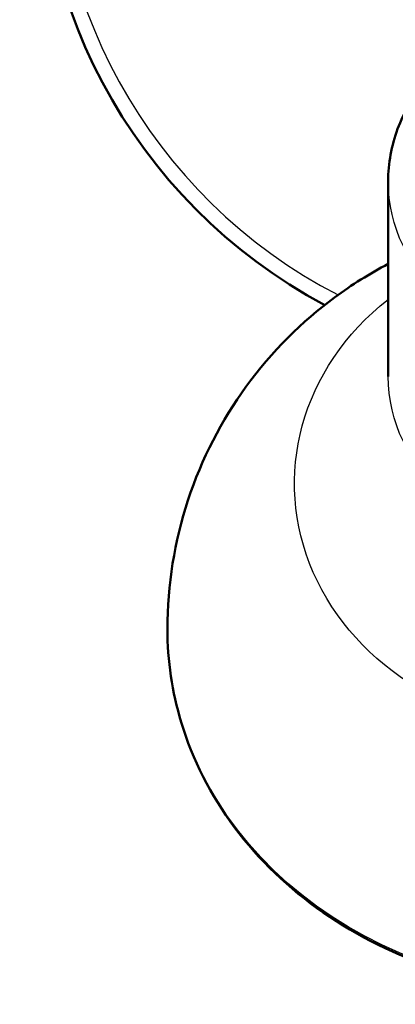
# Model space of a CAD drawing. Header units: millimetres. Extents: x 247 to 1050, y 34 to 1073.
# Tile 43 of 58: x 247 to 306, y 637 to 793. Entities that reach past the tile are written whole.
import ezdxf

# ---------------------------------------------------------------- set-up
doc = ezdxf.new("R2010")
doc.units = ezdxf.units.MM
doc.header["$LTSCALE"] = 0.75
doc.layers.add('Visible', color=7, linetype='Continuous', lineweight=50)
doc.layers.add('Visible Narrow', color=7, linetype='Continuous', lineweight=25)

msp = doc.modelspace()

# ---------------------------------------------------------------- linework, layer by layer
at = {"layer": 'Visible', "extrusion": (-1.22465e-16, -1, 2.96673e-13)}
msp.add_line((305.18, 767.75, 246.11), (305.18, 736.84, 190.35), dxfattribs=at)
at = {"layer": 'Visible', "extrusion": (-3.6332e-29, -2.96673e-13, -1)}
msp.add_arc((-335.18, 823.44, 257.24), 85.3, 298.0129, 73.7793, dxfattribs=at)
at = {"layer": 'Visible'}
for points, knots in [([(305.18, 767.75, 246.11), (305.18, 770.55, 244.64), (305.69, 773.35, 243.17), (307.68, 778.67, 240.38), (309.16, 781.19, 239.05), (312.95, 785.7, 236.66), (315.26, 787.69, 235.61), (320.48, 790.94, 233.88), (323.39, 792.19, 233.22), (329.53, 793.83, 232.34), (332.75, 794.21, 232.14), (339.16, 794.06, 232.22), (342.36, 793.53, 232.5), (348.4, 791.61, 233.52), (351.25, 790.22, 234.26), (356.29, 786.72, 236.12), (358.49, 784.61, 237.24), (362.01, 779.89, 239.73), (363.34, 777.29, 241.1), (364.84, 772.34, 243.7), (365.18, 770.05, 244.91), (365.18, 767.75, 246.11)], [3.141593, 3.141593, 3.141593, 3.141593, 3.457632, 3.457632, 3.774841, 3.774841, 4.094433, 4.094433, 4.415952, 4.415952, 4.738445, 4.738445, 5.061183, 5.061183, 5.383574, 5.383574, 5.704841, 5.704841, 6.02402, 6.02402, 6.283185, 6.283185, 6.283185, 6.283185]), ([(270.18, 696.85, 118.2), (270.18, 703.81, 118.24), (271.32, 710.76, 118.29), (275.61, 723.82, 118.39), (278.8, 729.91, 118.43), (286.72, 740.81, 118.52), (291.54, 745.54, 118.56), (299.43, 751.35, 118.61), (302.27, 753.11, 118.62), (305.18, 754.63, 118.64)], [3.141593, 3.141593, 3.141593, 3.141593, 3.421478, 3.421478, 3.707925, 3.707925, 4.012564, 4.012564, 4.174787, 4.174787, 4.174787, 4.174787]), ([(400.18, 696.85, 118.2), (400.18, 690.78, 121.39), (399.07, 684.72, 124.59), (394.76, 673.19, 130.67), (391.55, 667.74, 133.56), (383.33, 657.97, 138.74), (378.32, 653.66, 141.03), (367, 646.63, 144.78), (360.69, 643.92, 146.23), (347.4, 640.37, 148.13), (340.42, 639.54, 148.57), (326.52, 639.86, 148.4), (319.6, 641.01, 147.79), (306.52, 645.17, 145.56), (300.36, 648.18, 143.95), (289.44, 655.77, 139.91), (284.67, 660.33, 137.48), (277.04, 670.55, 132.07), (274.17, 676.2, 129.08), (270.92, 686.9, 123.44), (270.18, 691.87, 120.82), (270.18, 696.85, 118.2)], [6.283185, 6.283185, 6.283185, 6.283185, 6.59952, 6.59952, 6.91694, 6.91694, 7.236569, 7.236569, 7.557976, 7.557976, 7.880278, 7.880278, 8.202805, 8.202805, 8.525014, 8.525014, 8.846186, 8.846186, 9.165431, 9.165431, 9.424778, 9.424778, 9.424778, 9.424778])]:
    msp.add_open_spline(points, degree=3, knots=knots, dxfattribs=at)
at = {"layer": 'Visible Narrow'}
msp.add_arc((335.18, 823.44, -254.3), 82.91, 106.9934, 242.7617, dxfattribs=at)
at = {"layer": 'Visible Narrow', "extrusion": (4.15103e-17, -0.48481, -0.87462)}
msp.add_arc((335.18, -552.17, -587.47), 30, 0, 180, dxfattribs=at)
at = {"layer": 'Visible Narrow', "extrusion": (7.73295e-16, -0.48481, -0.87462)}
msp.add_arc((335.18, -552.17, -488.72), 44.85, 311.9837, 228.0163, dxfattribs=at)
at = {"layer": 'Visible Narrow', "extrusion": (-5.93721e-17, -0.48481, -0.87462)}
msp.add_arc((335.18, -552.17, -523.72), 30, 0, 180, dxfattribs=at)
at = {"layer": 'Visible Narrow', "extrusion": (-4.03094e-16, -0.48481, -0.87462)}
msp.add_arc((335.18, -552.17, -441.22), 65, 360, 180, dxfattribs=at)

doc.saveas('drawing.dxf')
